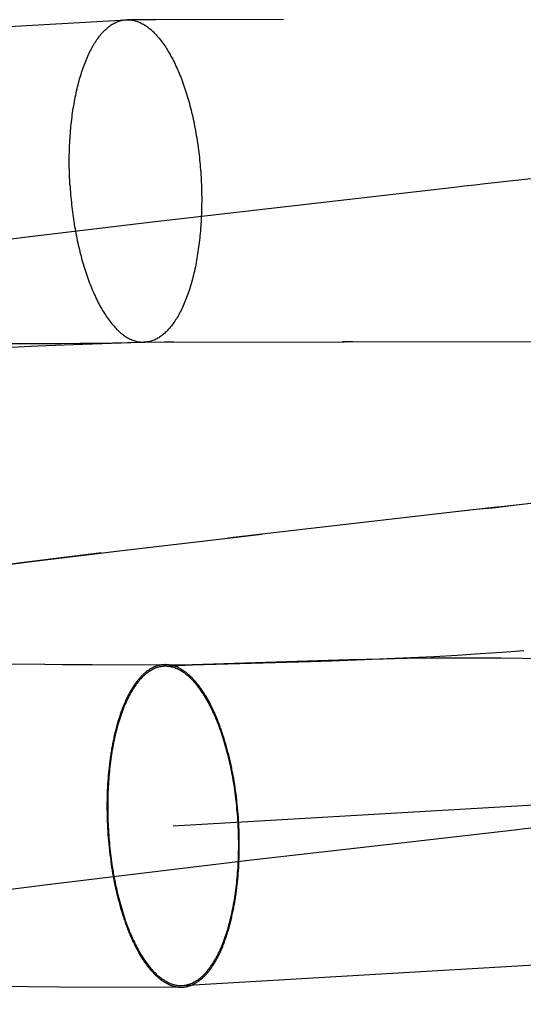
# Model space of a CAD drawing. Header units: inches. Extents: x 0 to 204, y 0 to 132.
# Tile 79 of 112: x 119.4898 to 119.5506, y 49.1392 to 49.2581. Entities that reach past the tile are written whole.
import ezdxf

# ---------------------------------------------------------------- set-up
doc = ezdxf.new("R2010")
doc.units = ezdxf.units.IN
doc.header["$LTSCALE"] = 11.243375
doc.header["$MEASUREMENT"] = 0
doc.linetypes.add('HIDDEN', pattern=[0.2, 0.1, -0.1])
doc.layers.add('DEFAULT_2', color=8, linetype='HIDDEN')

msp = doc.modelspace()

# ---------------------------------------------------------------- linework, layer by layer
at = {"layer": 'DEFAULT_2', "color": 8, "linetype": 'HIDDEN'}
for p, q in [((119.54042, 50.94769), (119.54042, 47.47852)), ((119.52169, 49.25813), (119.50629, 49.25812)), ((119.01381, 49.22958), (119.50269, 49.25812)), ((119.50269, 49.25812), (119.50288, 49.25812)), ((119.50629, 49.25812), (119.50288, 49.25812)), ((119.50552, 49.23364), (119.49075, 49.23186)), ((119.49075, 49.23186), (119.48117, 49.23067)), ((119.48882, 49.21904), (119.4905, 49.21903)), ((119.4905, 49.21903), (119.49286, 49.21902)), ((119.49286, 49.21902), (119.49491, 49.21903)), ((119.49491, 49.21903), (119.49712, 49.21905)), ((119.49977, 49.219), (119.4952, 49.21883)), ((119.49712, 49.21905), (119.49922, 49.21908)), ((119.49922, 49.21908), (119.5047, 49.21919)), ((119.50451, 49.21916), (119.49977, 49.219)), ((119.50479, 49.21918), (119.50451, 49.21916)), ((119.5047, 49.21919), (119.50486, 49.21919)), ((119.50477, 49.21918), (119.59595, 49.21938)), ((119.50477, 49.21918), (119.50496, 49.21918)), ((119.50489, 49.21918), (119.50481, 49.21918)), ((119.50486, 49.21919), (119.5049, 49.21919)), ((119.50494, 49.21918), (119.5049, 49.21918)), ((119.50492, 49.21919), (119.50494, 49.21919)), ((119.50496, 49.21919), (119.50501, 49.21919)), ((119.50496, 49.21918), (119.50496, 49.21918)), ((119.50844, 49.21918), (119.50729, 49.21919)), ((119.53003, 49.21921), (119.5288, 49.21921)), ((119.49205, 49.2187), (119.48878, 49.21855)), ((119.4952, 49.21883), (119.49205, 49.2187)), ((119.50086, 49.19388), (119.51909, 49.19602)), ((119.49126, 49.19269), (119.50189, 49.19399)), ((119.49194, 49.1928), (119.48242, 49.1916)), ((119.49973, 49.19374), (119.49194, 49.1928)), ((119.48239, 49.19156), (119.49126, 49.19269)), ((119.50837, 49.16078), (120.04625, 49.19218)), ((119.52749, 49.18072), (119.53147, 49.18086)), ((119.53378, 49.18093), (119.52961, 49.18083)), ((119.53147, 49.18086), (119.53422, 49.18098)), ((119.53663, 49.18098), (119.53378, 49.18093)), ((119.53422, 49.18098), (119.53702, 49.18111)), ((119.53952, 49.18102), (119.53663, 49.18098)), ((119.53702, 49.18111), (119.53986, 49.18125)), ((119.5424, 49.18104), (119.53952, 49.18102)), ((119.53986, 49.18125), (119.54267, 49.18141)), ((119.54521, 49.18104), (119.5424, 49.18104)), ((119.54267, 49.18141), (119.54542, 49.18159)), ((119.54794, 49.18103), (119.54521, 49.18104)), ((119.54542, 49.18159), (119.5481, 49.18177)), ((119.55057, 49.181), (119.54794, 49.18103)), ((119.5481, 49.18177), (119.5507, 49.18196)), ((119.5531, 49.18097), (119.55057, 49.181)), ((119.48531, 49.18035), (119.4986, 49.18028)), ((119.49503, 49.18028), (119.51069, 49.18024)), ((119.50725, 49.18005), (119.51069, 49.18025)), ((119.51069, 49.18024), (119.51065, 49.18024)), ((119.52961, 49.18083), (119.51069, 49.18025)), ((119.51069, 49.18024), (119.52496, 49.18064)), ((119.52496, 49.18064), (119.52749, 49.18072)), ((119.5095, 49.14152), (120.04737, 49.17291)), ((119.51554, 49.16724), (119.51547, 49.1676)), ((119.51561, 49.16688), (119.51554, 49.16724)), ((119.51568, 49.16651), (119.51561, 49.16688)), ((119.50044, 49.16544), (119.50042, 49.16507)), ((119.50046, 49.16581), (119.50044, 49.16544)), ((119.50049, 49.16618), (119.50046, 49.16581)), ((119.51574, 49.16614), (119.51568, 49.16651)), ((119.5158, 49.16578), (119.51574, 49.16614)), ((119.51585, 49.16541), (119.5158, 49.16578)), ((119.51591, 49.16503), (119.51585, 49.16541)), ((119.5004, 49.16432), (119.50039, 49.16394)), ((119.50041, 49.16469), (119.5004, 49.16432)), ((119.50042, 49.16507), (119.50041, 49.16469)), ((119.51596, 49.16466), (119.51591, 49.16503)), ((119.51601, 49.16428), (119.51596, 49.16466)), ((119.50039, 49.16394), (119.50038, 49.16356)), ((119.50038, 49.16356), (119.50038, 49.16318)), ((119.50038, 49.16318), (119.50038, 49.1628)), ((119.51611, 49.16334), (119.51607, 49.16372)), ((119.51615, 49.16296), (119.51611, 49.16334)), ((119.50038, 49.1628), (119.50039, 49.16242)), ((119.50039, 49.16242), (119.50039, 49.16204)), ((119.50039, 49.16204), (119.5004, 49.16166)), ((119.51618, 49.16258), (119.51615, 49.16296)), ((119.51622, 49.1622), (119.51618, 49.16258)), ((119.51624, 49.16182), (119.51622, 49.1622)), ((119.5004, 49.16166), (119.50042, 49.16128)), ((119.50042, 49.16128), (119.50043, 49.16089)), ((119.50043, 49.16089), (119.50045, 49.16051)), ((119.51627, 49.16144), (119.51624, 49.16182)), ((119.51629, 49.16105), (119.51627, 49.16144)), ((119.51631, 49.16067), (119.51629, 49.16105)), ((119.51633, 49.16029), (119.51631, 49.16067)), ((119.50045, 49.16051), (119.50047, 49.16013)), ((119.50047, 49.16013), (119.5005, 49.15975)), ((119.5005, 49.15975), (119.50053, 49.15937)), ((119.51634, 49.15991), (119.51633, 49.16029)), ((119.51635, 49.15952), (119.51634, 49.15991)), ((119.51636, 49.15914), (119.51635, 49.15952)), ((119.50053, 49.15937), (119.50056, 49.15899)), ((119.50056, 49.15899), (119.50059, 49.15861)), ((119.50059, 49.15861), (119.50063, 49.15823)), ((119.51636, 49.15876), (119.51636, 49.15914)), ((119.51636, 49.15838), (119.51636, 49.15876)), ((119.51636, 49.158), (119.51636, 49.15838)), ((119.51783, 49.15667), (119.53589, 49.15875)), ((119.50063, 49.15823), (119.50067, 49.15785)), ((119.50074, 49.15728), (119.50079, 49.15691)), ((119.51633, 49.15687), (119.51635, 49.15725)), ((119.51635, 49.15763), (119.51636, 49.158)), ((119.51635, 49.15725), (119.51635, 49.15763)), ((119.50079, 49.15691), (119.50084, 49.15653)), ((119.50084, 49.15653), (119.50089, 49.15616)), ((119.50089, 49.15616), (119.50095, 49.15579)), ((119.50417, 49.15505), (119.51783, 49.15667)), ((119.51628, 49.15576), (119.5163, 49.15613)), ((119.5163, 49.15613), (119.51632, 49.1565)), ((119.51632, 49.1565), (119.51633, 49.15687)), ((119.49353, 49.15375), (119.50417, 49.15505)), ((119.50095, 49.15579), (119.50101, 49.15542)), ((119.50101, 49.15542), (119.50107, 49.15505)), ((119.50107, 49.15505), (119.50113, 49.15469)), ((119.51626, 49.15539), (119.51628, 49.15576)), ((119.48466, 49.15263), (119.49353, 49.15375)), ((119.50113, 49.15469), (119.5012, 49.15433)), ((119.5012, 49.15433), (119.50127, 49.15397)), ((119.48509, 49.14144), (119.49463, 49.14136)), ((119.49463, 49.14136), (119.50932, 49.14131))]:
    msp.add_line(p, q, dxfattribs=at)
for points in [[(119.49592, 49.23819), (119.4959, 49.23849), (119.49589, 49.23879), (119.49587, 49.23909), (119.49586, 49.23939), (119.49585, 49.23969), (119.49585, 49.23999), (119.49584, 49.24029), (119.49584, 49.24058), (119.49584, 49.24088), (119.49584, 49.24118), (119.49584, 49.24148), (119.49584, 49.24177), (119.49585, 49.24207), (119.49586, 49.24236), (119.49587, 49.24266), (119.49588, 49.24295), (119.49589, 49.24324), (119.49591, 49.24353), (119.49593, 49.24382), (119.49595, 49.24411), (119.49597, 49.2444), (119.49599, 49.24469), (119.49602, 49.24497), (119.49604, 49.24525), (119.49607, 49.24553), (119.4961, 49.24581), (119.49613, 49.24609), (119.49617, 49.24637), (119.4962, 49.24664), (119.49624, 49.24691), (119.49628, 49.24718), (119.49632, 49.24745), (119.49637, 49.24772), (119.49641, 49.24798), (119.49646, 49.24825), (119.49651, 49.24851), (119.49656, 49.24876), (119.49661, 49.24902), (119.49666, 49.24927), (119.49672, 49.24952), (119.49677, 49.24977), (119.49683, 49.25001), (119.49689, 49.25026), (119.49695, 49.2505), (119.49702, 49.25073), (119.49708, 49.25097), (119.49715, 49.2512), (119.49722, 49.25142), (119.49729, 49.25165), (119.49736, 49.25187), (119.49743, 49.25209), (119.49751, 49.2523), (119.49758, 49.25252), (119.49766, 49.25273), (119.49774, 49.25293), (119.49782, 49.25313), (119.4979, 49.25333), (119.49798, 49.25353), (119.49807, 49.25372), (119.49815, 49.25391), (119.49824, 49.25409), (119.49833, 49.25427), (119.49842, 49.25445), (119.49851, 49.25462), (119.4986, 49.25479), (119.4987, 49.25496), (119.49879, 49.25512), (119.49889, 49.25528), (119.49899, 49.25543), (119.49908, 49.25558), (119.49918, 49.25573), (119.49929, 49.25587), (119.49939, 49.25601), (119.49949, 49.25614), (119.49959, 49.25627), (119.4997, 49.2564), (119.4998, 49.25652), (119.49991, 49.25664), (119.50002, 49.25675), (119.50013, 49.25686), (119.50024, 49.25696), (119.50035, 49.25706), (119.50046, 49.25716), (119.50057, 49.25725), (119.50068, 49.25733), (119.5008, 49.25742), (119.50091, 49.25749), (119.50103, 49.25757), (119.50114, 49.25764), (119.50126, 49.2577), (119.50137, 49.25776), (119.50149, 49.25782), (119.50161, 49.25787), (119.50173, 49.25791), (119.50185, 49.25795), (119.50197, 49.25799), (119.50209, 49.25802), (119.50221, 49.25805), (119.50233, 49.25808), (119.50245, 49.25809), (119.50257, 49.25811), (119.50269, 49.25812)], [(119.50288, 49.25812), (119.50294, 49.25812), (119.50306, 49.25812), (119.50318, 49.25811), (119.5033, 49.2581), (119.50343, 49.25808), (119.50355, 49.25805), (119.50367, 49.25803), (119.50379, 49.25799), (119.50392, 49.25796), (119.50404, 49.25792), (119.50416, 49.25787), (119.50429, 49.25782), (119.50441, 49.25777), (119.50453, 49.25771), (119.50465, 49.25764), (119.50478, 49.25757), (119.5049, 49.2575), (119.50502, 49.25742), (119.50514, 49.25734), (119.50526, 49.25725), (119.50538, 49.25716), (119.5055, 49.25707), (119.50562, 49.25697), (119.50574, 49.25687), (119.50586, 49.25676), (119.50598, 49.25665), (119.5061, 49.25653), (119.50622, 49.25641), (119.50634, 49.25628), (119.50645, 49.25615), (119.50657, 49.25602), (119.50668, 49.25588), (119.5068, 49.25574), (119.50691, 49.25559), (119.50702, 49.25544), (119.50714, 49.25529), (119.50725, 49.25513), (119.50736, 49.25497), (119.50747, 49.25481), (119.50758, 49.25464), (119.50769, 49.25446), (119.50779, 49.25429), (119.5079, 49.25411), (119.50801, 49.25392), (119.50811, 49.25373), (119.50821, 49.25354), (119.50832, 49.25335), (119.50842, 49.25315), (119.50852, 49.25295), (119.50862, 49.25274), (119.50871, 49.25253), (119.50881, 49.25232), (119.50891, 49.25211), (119.509, 49.25189), (119.50909, 49.25167), (119.50919, 49.25144), (119.50928, 49.25121), (119.50937, 49.25098), (119.50945, 49.25075), (119.50954, 49.25051), (119.50963, 49.25027), (119.50971, 49.25003), (119.50979, 49.24979), (119.50987, 49.24954), (119.50995, 49.24929), (119.51003, 49.24904), (119.51011, 49.24878), (119.51018, 49.24853), (119.51026, 49.24827), (119.51033, 49.248), (119.5104, 49.24774), (119.51047, 49.24747), (119.51054, 49.24721), (119.5106, 49.24694), (119.51067, 49.24666), (119.51073, 49.24639), (119.51079, 49.24611), (119.51085, 49.24584), (119.51091, 49.24556), (119.51096, 49.24527), (119.51102, 49.24499), (119.51107, 49.24471), (119.51112, 49.24442), (119.51117, 49.24413), (119.51122, 49.24385), (119.51127, 49.24356), (119.51131, 49.24327), (119.51135, 49.24297), (119.51139, 49.24268), (119.51143, 49.24239), (119.51147, 49.24209), (119.5115, 49.2418), (119.51154, 49.2415), (119.51157, 49.2412), (119.5116, 49.24091), (119.51163, 49.24061), (119.51165, 49.24031), (119.51167, 49.24001), (119.5117, 49.23971), (119.51172, 49.23941), (119.51174, 49.23911)], [(119.57708, 49.24183), (119.55483, 49.23929), (119.55358, 49.23915), (119.55233, 49.23901), (119.54604, 49.23829)], [(119.51174, 49.23911), (119.51175, 49.23881), (119.51177, 49.23851), (119.51178, 49.23821), (119.51179, 49.23791), (119.5118, 49.23761), (119.51181, 49.23731), (119.51181, 49.23701), (119.51182, 49.23672), (119.51182, 49.23642), (119.51182, 49.23612), (119.51181, 49.23582), (119.51181, 49.23553), (119.5118, 49.23523), (119.5118, 49.23494), (119.51179, 49.23464), (119.51177, 49.23435), (119.51176, 49.23406), (119.51175, 49.23377), (119.51173, 49.23348), (119.51171, 49.23319), (119.51169, 49.2329), (119.51166, 49.23262), (119.51164, 49.23233), (119.51161, 49.23205), (119.51158, 49.23177), (119.51155, 49.23149), (119.51152, 49.23121), (119.51149, 49.23093), (119.51145, 49.23066), (119.51141, 49.23039), (119.51137, 49.23012), (119.51133, 49.22985), (119.51129, 49.22958), (119.51124, 49.22932), (119.5112, 49.22905), (119.51115, 49.22879), (119.5111, 49.22854), (119.51105, 49.22828), (119.51099, 49.22803), (119.51094, 49.22778), (119.51088, 49.22753), (119.51082, 49.22729), (119.51076, 49.22705), (119.5107, 49.22681), (119.51064, 49.22657), (119.51057, 49.22634), (119.51051, 49.2261), (119.51044, 49.22588), (119.51037, 49.22565), (119.5103, 49.22543), (119.51022, 49.22521), (119.51015, 49.225), (119.51007, 49.22478), (119.51, 49.22458), (119.50992, 49.22437), (119.50984, 49.22417), (119.50975, 49.22397), (119.50967, 49.22377), (119.50959, 49.22358), (119.5095, 49.22339), (119.50941, 49.22321), (119.50932, 49.22303), (119.50923, 49.22285), (119.50914, 49.22268), (119.50905, 49.22251), (119.50896, 49.22234), (119.50886, 49.22218), (119.50877, 49.22202), (119.50867, 49.22187), (119.50857, 49.22172), (119.50847, 49.22157), (119.50837, 49.22143), (119.50827, 49.22129), (119.50817, 49.22116), (119.50806, 49.22103), (119.50796, 49.2209), (119.50785, 49.22078), (119.50774, 49.22066), (119.50764, 49.22055), (119.50753, 49.22044), (119.50742, 49.22034), (119.50731, 49.22024), (119.5072, 49.22014), (119.50708, 49.22005), (119.50697, 49.21997), (119.50686, 49.21988), (119.50674, 49.21981), (119.50663, 49.21973), (119.50651, 49.21966), (119.5064, 49.2196), (119.50628, 49.21954), (119.50616, 49.21948), (119.50605, 49.21943), (119.50593, 49.21939), (119.50581, 49.21935), (119.50569, 49.21931), (119.50557, 49.21928), (119.50545, 49.21925), (119.50533, 49.21923), (119.50521, 49.21921), (119.50509, 49.21919), (119.50496, 49.21918)], [(119.49592, 49.23819), (119.49594, 49.23789), (119.49596, 49.23759), (119.49598, 49.23729), (119.496, 49.23699), (119.49603, 49.23669), (119.49606, 49.23639), (119.49609, 49.2361), (119.49612, 49.2358), (119.49615, 49.2355), (119.49619, 49.23521), (119.49622, 49.23491), (119.49626, 49.23462), (119.4963, 49.23433), (119.49634, 49.23403), (119.49639, 49.23374), (119.49643, 49.23345), (119.49648, 49.23317), (119.49653, 49.23288), (119.49658, 49.23259), (119.49664, 49.23231), (119.49669, 49.23203), (119.49675, 49.23175), (119.4968, 49.23147), (119.49686, 49.23119), (119.49692, 49.23091), (119.49699, 49.23064), (119.49705, 49.23037), (119.49712, 49.23009), (119.49718, 49.22983), (119.49725, 49.22956), (119.49732, 49.2293), (119.4974, 49.22903), (119.49747, 49.22877), (119.49755, 49.22852), (119.49762, 49.22826), (119.4977, 49.22801), (119.49778, 49.22776), (119.49786, 49.22751), (119.49794, 49.22727), (119.49803, 49.22703), (119.49811, 49.22679), (119.4982, 49.22655), (119.49829, 49.22632), (119.49838, 49.22609), (119.49847, 49.22586), (119.49856, 49.22563), (119.49865, 49.22541), (119.49875, 49.22519), (119.49884, 49.22498), (119.49894, 49.22477), (119.49904, 49.22456), (119.49914, 49.22435), (119.49924, 49.22415), (119.49934, 49.22395), (119.49944, 49.22376), (119.49954, 49.22357), (119.49965, 49.22338), (119.49975, 49.22319), (119.49986, 49.22301), (119.49997, 49.22284), (119.50008, 49.22266), (119.50019, 49.22249), (119.5003, 49.22233), (119.50041, 49.22217), (119.50052, 49.22201), (119.50063, 49.22186), (119.50074, 49.22171), (119.50086, 49.22156), (119.50097, 49.22142), (119.50109, 49.22128), (119.5012, 49.22115), (119.50132, 49.22102), (119.50144, 49.22089), (119.50155, 49.22077), (119.50167, 49.22066), (119.50179, 49.22054), (119.50191, 49.22044), (119.50203, 49.22033), (119.50215, 49.22023), (119.50227, 49.22014), (119.50239, 49.22005), (119.50251, 49.21996), (119.50263, 49.21988), (119.50276, 49.2198), (119.50288, 49.21973), (119.503, 49.21966), (119.50312, 49.21959), (119.50325, 49.21954), (119.50337, 49.21948), (119.50349, 49.21943), (119.50361, 49.21938), (119.50374, 49.21934), (119.50386, 49.21931), (119.50398, 49.21927), (119.50411, 49.21925), (119.50423, 49.21922), (119.50435, 49.21921), (119.50447, 49.21919), (119.5046, 49.21918), (119.50472, 49.21918), (119.50477, 49.21918)], [(119.54604, 49.23829), (119.54479, 49.23815), (119.54353, 49.23801), (119.54228, 49.23787), (119.50552, 49.23364)], [(119.55606, 49.20024), (119.54832, 49.19936), (119.54707, 49.19922), (119.54104, 49.19853)], [(119.54581, 49.19908), (119.54455, 49.19893), (119.51492, 49.19554)], [(119.54603, 49.1991), (119.54728, 49.19924), (119.54854, 49.19939), (119.54979, 49.19953)], [(119.50725, 49.18005), (119.50712, 49.18003), (119.50698, 49.18002), (119.50685, 49.18), (119.50672, 49.17997), (119.50659, 49.17994), (119.50646, 49.1799), (119.50633, 49.17986), (119.5062, 49.17981), (119.50608, 49.17975), (119.50595, 49.17969), (119.50582, 49.17963), (119.5057, 49.17956), (119.50557, 49.17948), (119.50545, 49.1794), (119.50532, 49.17932), (119.5052, 49.17922), (119.50508, 49.17913), (119.50496, 49.17903), (119.50484, 49.17892), (119.50472, 49.17881), (119.5046, 49.17869), (119.50448, 49.17856), (119.50437, 49.17844), (119.50425, 49.1783), (119.50414, 49.17817), (119.50403, 49.17802), (119.50392, 49.17788), (119.50381, 49.17772), (119.5037, 49.17757), (119.50359, 49.1774), (119.50349, 49.17724), (119.50338, 49.17706), (119.50328, 49.17689), (119.50318, 49.17671), (119.50308, 49.17652), (119.50298, 49.17633), (119.50288, 49.17614), (119.50279, 49.17594), (119.50269, 49.17574), (119.5026, 49.17553), (119.50251, 49.17532), (119.50242, 49.1751), (119.50233, 49.17488), (119.50225, 49.17466), (119.50217, 49.17443), (119.50208, 49.1742), (119.502, 49.17396), (119.50193, 49.17372), (119.50185, 49.17348), (119.50177, 49.17323), (119.5017, 49.17298), (119.50163, 49.17273), (119.50156, 49.17247), (119.5015, 49.17221), (119.50143, 49.17195), (119.50137, 49.17168), (119.50131, 49.17141), (119.50125, 49.17114), (119.50119, 49.17086), (119.50114, 49.17058), (119.50108, 49.1703), (119.50103, 49.17002), (119.50098, 49.16973), (119.50094, 49.16944), (119.50089, 49.16915), (119.50085, 49.16886), (119.50081, 49.16856), (119.50077, 49.16826), (119.50074, 49.16796), (119.5007, 49.16766), (119.50067, 49.16735), (119.50064, 49.16704), (119.50062, 49.16674), (119.50059, 49.16643), (119.50057, 49.16611), (119.50055, 49.1658), (119.50053, 49.16548), (119.50051, 49.16517), (119.5005, 49.16485), (119.50049, 49.16453), (119.50048, 49.16421), (119.50047, 49.16389), (119.50047, 49.16357), (119.50047, 49.16325), (119.50047, 49.16293), (119.50047, 49.1626), (119.50047, 49.16228), (119.50048, 49.16195), (119.50049, 49.16163), (119.5005, 49.1613), (119.50051, 49.16098), (119.50053, 49.16065), (119.50055, 49.16033)], [(119.50743, 49.18026), (119.50739, 49.18026), (119.50731, 49.18025), (119.50724, 49.18025), (119.50716, 49.18024), (119.50708, 49.18024), (119.507, 49.18023), (119.50693, 49.18022), (119.50685, 49.1802), (119.50677, 49.18019), (119.5067, 49.18017), (119.50662, 49.18015), (119.50654, 49.18013), (119.50647, 49.18011), (119.50639, 49.18009), (119.50631, 49.18006), (119.50624, 49.18003), (119.50616, 49.18), (119.50609, 49.17997), (119.50601, 49.17994), (119.50594, 49.1799), (119.50586, 49.17987), (119.50579, 49.17983), (119.50571, 49.17979), (119.50564, 49.17974), (119.50557, 49.1797), (119.50549, 49.17965), (119.50542, 49.1796), (119.50535, 49.17955), (119.50528, 49.1795), (119.5052, 49.17945), (119.50513, 49.17939), (119.50506, 49.17934), (119.50499, 49.17928), (119.50492, 49.17922), (119.50485, 49.17915), (119.50478, 49.17909), (119.50471, 49.17902), (119.50464, 49.17896), (119.50457, 49.17889), (119.5045, 49.17882), (119.50443, 49.17874), (119.50436, 49.17867), (119.5043, 49.17859), (119.50423, 49.17851), (119.50416, 49.17843), (119.5041, 49.17835), (119.50403, 49.17827), (119.50396, 49.17818), (119.5039, 49.1781), (119.50383, 49.17801), (119.50377, 49.17792), (119.50371, 49.17783), (119.50364, 49.17773), (119.50358, 49.17764), (119.50352, 49.17754), (119.50345, 49.17744), (119.50339, 49.17734), (119.50333, 49.17724), (119.50327, 49.17714), (119.50321, 49.17704), (119.50315, 49.17693), (119.50309, 49.17682), (119.50303, 49.17671), (119.50298, 49.1766), (119.50292, 49.17649), (119.50286, 49.17638), (119.5028, 49.17626), (119.50275, 49.17614), (119.50269, 49.17603), (119.50264, 49.17591), (119.50258, 49.17578), (119.50253, 49.17566), (119.50248, 49.17554), (119.50242, 49.17541), (119.50237, 49.17529), (119.50232, 49.17516), (119.50227, 49.17503), (119.50222, 49.1749), (119.50217, 49.17476), (119.50212, 49.17463), (119.50207, 49.1745), (119.50202, 49.17436), (119.50198, 49.17422), (119.50193, 49.17408), (119.50188, 49.17394), (119.50184, 49.1738), (119.50179, 49.17366), (119.50175, 49.17351), (119.50171, 49.17337), (119.50166, 49.17322), (119.50162, 49.17307), (119.50158, 49.17293), (119.50154, 49.17278), (119.5015, 49.17262), (119.50146, 49.17247), (119.50142, 49.17232), (119.50138, 49.17216), (119.50134, 49.17201), (119.50131, 49.17185), (119.50127, 49.17169), (119.50123, 49.17154), (119.5012, 49.17138), (119.50116, 49.17121), (119.50113, 49.17105), (119.5011, 49.17089), (119.50107, 49.17073), (119.50104, 49.17056), (119.501, 49.1704), (119.50097, 49.17023), (119.50095, 49.17006), (119.50092, 49.16989), (119.50089, 49.16972), (119.50086, 49.16955), (119.50084, 49.16938), (119.50081, 49.16921), (119.50078, 49.16904), (119.50076, 49.16886), (119.50074, 49.16869), (119.50071, 49.16851), (119.50069, 49.16834), (119.50067, 49.16816), (119.50065, 49.16798), (119.50063, 49.16781), (119.50061, 49.16763), (119.50059, 49.16745), (119.50058, 49.16727), (119.50056, 49.16709), (119.50054, 49.16691), (119.50053, 49.16672), (119.50051, 49.16654), (119.50049, 49.16618)], [(119.5162, 49.16124), (119.51618, 49.16156), (119.51616, 49.16189), (119.51613, 49.16221), (119.5161, 49.16254), (119.51607, 49.16286), (119.51604, 49.16319), (119.51601, 49.16351), (119.51597, 49.16383), (119.51594, 49.16415), (119.5159, 49.16447), (119.51586, 49.16479), (119.51581, 49.16511), (119.51576, 49.16542), (119.51572, 49.16574), (119.51567, 49.16605), (119.51561, 49.16637), (119.51556, 49.16668), (119.5155, 49.16698), (119.51544, 49.16729), (119.51538, 49.1676), (119.51532, 49.1679), (119.51526, 49.1682), (119.51519, 49.1685), (119.51512, 49.1688), (119.51505, 49.16909), (119.51498, 49.16939), (119.5149, 49.16968), (119.51483, 49.16996), (119.51475, 49.17025), (119.51467, 49.17053), (119.51459, 49.17081), (119.5145, 49.17109), (119.51442, 49.17136), (119.51433, 49.17163), (119.51424, 49.1719), (119.51415, 49.17216), (119.51406, 49.17242), (119.51397, 49.17268), (119.51387, 49.17293), (119.51378, 49.17319), (119.51368, 49.17343), (119.51358, 49.17368), (119.51348, 49.17392), (119.51337, 49.17415), (119.51327, 49.17438), (119.51316, 49.17461), (119.51306, 49.17484), (119.51295, 49.17506), (119.51284, 49.17527), (119.51273, 49.17549), (119.51262, 49.1757), (119.5125, 49.1759), (119.51239, 49.1761), (119.51227, 49.17629), (119.51216, 49.17649), (119.51204, 49.17667), (119.51192, 49.17685), (119.5118, 49.17703), (119.51168, 49.1772), (119.51156, 49.17737), (119.51143, 49.17753), (119.51131, 49.17769), (119.51119, 49.17785), (119.51106, 49.178), (119.51094, 49.17814), (119.51081, 49.17828), (119.51068, 49.17841), (119.51055, 49.17854), (119.51043, 49.17866), (119.5103, 49.17878), (119.51017, 49.1789), (119.51004, 49.179), (119.5099, 49.17911), (119.50977, 49.17921), (119.50964, 49.1793), (119.50951, 49.17939), (119.50938, 49.17947), (119.50925, 49.17954), (119.50911, 49.17962), (119.50898, 49.17968), (119.50885, 49.17974), (119.50871, 49.1798), (119.50858, 49.17985), (119.50845, 49.17989), (119.50831, 49.17993), (119.50818, 49.17996), (119.50805, 49.17999), (119.50791, 49.18002), (119.50778, 49.18003), (119.50765, 49.18004), (119.50751, 49.18005), (119.50738, 49.18005), (119.50725, 49.18005)], [(119.51547, 49.1676), (119.51544, 49.16778), (119.5154, 49.16795), (119.51536, 49.16813), (119.51532, 49.16831), (119.51528, 49.16848), (119.51524, 49.16866), (119.5152, 49.16883), (119.51516, 49.16901), (119.51512, 49.16918), (119.51508, 49.16935), (119.51504, 49.16952), (119.51499, 49.16969), (119.51495, 49.16986), (119.5149, 49.17003), (119.51486, 49.1702), (119.51481, 49.17037), (119.51476, 49.17053), (119.51472, 49.1707), (119.51467, 49.17086), (119.51462, 49.17102), (119.51457, 49.17119), (119.51452, 49.17135), (119.51447, 49.17151), (119.51442, 49.17167), (119.51437, 49.17183), (119.51432, 49.17198), (119.51426, 49.17214), (119.51421, 49.17229), (119.51416, 49.17245), (119.5141, 49.1726), (119.51405, 49.17275), (119.51399, 49.1729), (119.51394, 49.17305), (119.51388, 49.1732), (119.51382, 49.17334), (119.51376, 49.17349), (119.51371, 49.17363), (119.51365, 49.17378), (119.51359, 49.17392), (119.51353, 49.17406), (119.51347, 49.1742), (119.51341, 49.17434), (119.51335, 49.17447), (119.51329, 49.17461), (119.51322, 49.17474), (119.51316, 49.17487), (119.5131, 49.17501), (119.51303, 49.17514), (119.51297, 49.17526), (119.51291, 49.17539), (119.51284, 49.17552), (119.51278, 49.17564), (119.51271, 49.17576), (119.51264, 49.17589), (119.51258, 49.17601), (119.51251, 49.17612), (119.51244, 49.17624), (119.51238, 49.17636), (119.51231, 49.17647), (119.51224, 49.17658), (119.51217, 49.17669), (119.5121, 49.1768), (119.51203, 49.17691), (119.51196, 49.17702), (119.51189, 49.17712), (119.51182, 49.17723), (119.51175, 49.17733), (119.51168, 49.17743), (119.51161, 49.17753), (119.51154, 49.17762), (119.51146, 49.17772), (119.51139, 49.17781), (119.51132, 49.1779), (119.51125, 49.17799), (119.51117, 49.17808), (119.5111, 49.17817), (119.51102, 49.17825), (119.51095, 49.17834), (119.51088, 49.17842), (119.5108, 49.1785), (119.51073, 49.17858), (119.51065, 49.17865), (119.51058, 49.17873), (119.5105, 49.1788), (119.51042, 49.17887), (119.51035, 49.17894), (119.51027, 49.17901), (119.5102, 49.17908), (119.51012, 49.17914), (119.51004, 49.17921), (119.50997, 49.17927), (119.50989, 49.17933), (119.50981, 49.17938), (119.50974, 49.17944), (119.50966, 49.17949), (119.50958, 49.17955), (119.5095, 49.1796), (119.50943, 49.17964), (119.50935, 49.17969), (119.50927, 49.17974), (119.50919, 49.17978), (119.50911, 49.17982), (119.50904, 49.17986), (119.50896, 49.1799), (119.50888, 49.17993), (119.5088, 49.17997), (119.50872, 49.18), (119.50864, 49.18003), (119.50857, 49.18006), (119.50849, 49.18008), (119.50841, 49.18011), (119.50833, 49.18013), (119.50825, 49.18015), (119.50817, 49.18017), (119.50809, 49.18019), (119.50802, 49.1802), (119.50794, 49.18021), (119.50786, 49.18023), (119.50778, 49.18024), (119.5077, 49.18024), (119.50763, 49.18025), (119.50755, 49.18025), (119.50747, 49.18025), (119.50743, 49.18026)], [(119.51607, 49.16372), (119.51605, 49.16391), (119.51601, 49.16428)], [(119.5095, 49.14152), (119.50963, 49.14153), (119.50976, 49.14155), (119.50989, 49.14157), (119.51002, 49.1416), (119.51015, 49.14163), (119.51028, 49.14167), (119.51041, 49.14171), (119.51054, 49.14176), (119.51067, 49.14181), (119.5108, 49.14187), (119.51092, 49.14194), (119.51105, 49.14201), (119.51117, 49.14208), (119.5113, 49.14216), (119.51142, 49.14225), (119.51154, 49.14234), (119.51167, 49.14244), (119.51179, 49.14254), (119.51191, 49.14265), (119.51203, 49.14276), (119.51214, 49.14288), (119.51226, 49.143), (119.51238, 49.14313), (119.51249, 49.14326), (119.5126, 49.1434), (119.51272, 49.14354), (119.51283, 49.14369), (119.51294, 49.14384), (119.51305, 49.144), (119.51315, 49.14416), (119.51326, 49.14433), (119.51336, 49.1445), (119.51347, 49.14468), (119.51357, 49.14486), (119.51367, 49.14504), (119.51377, 49.14523), (119.51386, 49.14543), (119.51396, 49.14563), (119.51405, 49.14583), (119.51414, 49.14604), (119.51423, 49.14625), (119.51432, 49.14647), (119.51441, 49.14669), (119.51449, 49.14691), (119.51458, 49.14714), (119.51466, 49.14737), (119.51474, 49.1476), (119.51482, 49.14784), (119.51489, 49.14809), (119.51497, 49.14833), (119.51504, 49.14858), (119.51511, 49.14884), (119.51518, 49.14909), (119.51525, 49.14935), (119.51531, 49.14962), (119.51538, 49.14988), (119.51544, 49.15015), (119.5155, 49.15043), (119.51555, 49.1507), (119.51561, 49.15098), (119.51566, 49.15126), (119.51571, 49.15155), (119.51576, 49.15183), (119.51581, 49.15212), (119.51585, 49.15242), (119.51589, 49.15271), (119.51593, 49.15301), (119.51597, 49.15331), (119.51601, 49.15361), (119.51604, 49.15391), (119.51607, 49.15421), (119.5161, 49.15452), (119.51613, 49.15483), (119.51615, 49.15514), (119.51618, 49.15545), (119.5162, 49.15577), (119.51621, 49.15608), (119.51623, 49.1564), (119.51624, 49.15671), (119.51625, 49.15703), (119.51626, 49.15735), (119.51627, 49.15767), (119.51628, 49.158), (119.51628, 49.15832), (119.51628, 49.15864), (119.51628, 49.15896), (119.51627, 49.15929), (119.51626, 49.15961), (119.51626, 49.15994), (119.51624, 49.16026), (119.51623, 49.16059), (119.51622, 49.16091), (119.5162, 49.16124)], [(119.53589, 49.15875), (119.54956, 49.16031), (119.55081, 49.16045), (119.55207, 49.16059), (119.55332, 49.16074)], [(119.50055, 49.16033), (119.50057, 49.16), (119.50059, 49.15968), (119.50061, 49.15935), (119.50064, 49.15903), (119.50067, 49.1587), (119.5007, 49.15838), (119.50073, 49.15806), (119.50077, 49.15774), (119.50081, 49.15741), (119.50085, 49.15709), (119.50089, 49.15678), (119.50093, 49.15646), (119.50098, 49.15614), (119.50103, 49.15583), (119.50108, 49.15551), (119.50113, 49.1552), (119.50119, 49.15489), (119.50124, 49.15458), (119.5013, 49.15427), (119.50136, 49.15397), (119.50142, 49.15367), (119.50149, 49.15336), (119.50156, 49.15306), (119.50162, 49.15277), (119.50169, 49.15247), (119.50177, 49.15218), (119.50184, 49.15189), (119.50192, 49.1516), (119.502, 49.15132), (119.50208, 49.15104), (119.50216, 49.15076), (119.50224, 49.15048), (119.50233, 49.15021), (119.50241, 49.14994), (119.5025, 49.14967), (119.50259, 49.1494), (119.50268, 49.14914), (119.50278, 49.14889), (119.50287, 49.14863), (119.50297, 49.14838), (119.50307, 49.14813), (119.50317, 49.14789), (119.50327, 49.14765), (119.50337, 49.14741), (119.50347, 49.14718), (119.50358, 49.14695), (119.50369, 49.14673), (119.5038, 49.14651), (119.5039, 49.14629), (119.50402, 49.14608), (119.50413, 49.14587), (119.50424, 49.14567), (119.50436, 49.14547), (119.50447, 49.14527), (119.50459, 49.14508), (119.50471, 49.14489), (119.50482, 49.14471), (119.50494, 49.14454), (119.50506, 49.14436), (119.50519, 49.14419), (119.50531, 49.14403), (119.50543, 49.14387), (119.50556, 49.14372), (119.50568, 49.14357), (119.50581, 49.14343), (119.50593, 49.14329), (119.50606, 49.14315), (119.50619, 49.14303), (119.50632, 49.1429), (119.50645, 49.14278), (119.50658, 49.14267), (119.50671, 49.14256), (119.50684, 49.14246), (119.50697, 49.14236), (119.5071, 49.14227), (119.50723, 49.14218), (119.50737, 49.1421), (119.5075, 49.14202), (119.50763, 49.14195), (119.50776, 49.14188), (119.5079, 49.14182), (119.50803, 49.14177), (119.50816, 49.14172), (119.5083, 49.14167), (119.50843, 49.14163), (119.50857, 49.1416), (119.5087, 49.14157), (119.50883, 49.14155), (119.50897, 49.14153), (119.5091, 49.14152), (119.50923, 49.14152), (119.50936, 49.14152), (119.5095, 49.14152)], [(119.50067, 49.15785), (119.50069, 49.15766), (119.50074, 49.15728)], [(119.50932, 49.14131), (119.50935, 49.14131), (119.50943, 49.14131), (119.50951, 49.14132), (119.50959, 49.14132), (119.50966, 49.14133), (119.50974, 49.14134), (119.50982, 49.14135), (119.50989, 49.14136), (119.50997, 49.14138), (119.51005, 49.14139), (119.51013, 49.14141), (119.5102, 49.14143), (119.51028, 49.14146), (119.51035, 49.14148), (119.51043, 49.14151), (119.51051, 49.14153), (119.51058, 49.14156), (119.51066, 49.14159), (119.51073, 49.14163), (119.51081, 49.14166), (119.51088, 49.1417), (119.51096, 49.14174), (119.51103, 49.14178), (119.5111, 49.14182), (119.51118, 49.14187), (119.51125, 49.14191), (119.51132, 49.14196), (119.5114, 49.14201), (119.51147, 49.14206), (119.51154, 49.14212), (119.51161, 49.14217), (119.51168, 49.14223), (119.51175, 49.14229), (119.51183, 49.14235), (119.5119, 49.14241), (119.51197, 49.14248), (119.51204, 49.14254), (119.51211, 49.14261), (119.51218, 49.14268), (119.51224, 49.14275), (119.51231, 49.14282), (119.51238, 49.1429), (119.51245, 49.14297), (119.51252, 49.14305), (119.51258, 49.14313), (119.51265, 49.14321), (119.51271, 49.1433), (119.51278, 49.14338), (119.51285, 49.14347), (119.51291, 49.14356), (119.51297, 49.14365), (119.51304, 49.14374), (119.5131, 49.14383), (119.51317, 49.14393), (119.51323, 49.14402), (119.51329, 49.14412), (119.51335, 49.14422), (119.51341, 49.14432), (119.51347, 49.14443), (119.51353, 49.14453), (119.51359, 49.14464), (119.51365, 49.14474), (119.51371, 49.14485), (119.51377, 49.14496), (119.51383, 49.14508), (119.51388, 49.14519), (119.51394, 49.14531), (119.514, 49.14542), (119.51405, 49.14554), (119.51411, 49.14566), (119.51416, 49.14578), (119.51421, 49.1459), (119.51427, 49.14603), (119.51432, 49.14615), (119.51437, 49.14628), (119.51442, 49.14641), (119.51447, 49.14654), (119.51452, 49.14667), (119.51457, 49.1468), (119.51462, 49.14694), (119.51467, 49.14707), (119.51472, 49.14721), (119.51477, 49.14734), (119.51481, 49.14748), (119.51486, 49.14762), (119.51491, 49.14776), (119.51495, 49.14791), (119.51499, 49.14805), (119.51504, 49.1482), (119.51508, 49.14834), (119.51512, 49.14849), (119.51517, 49.14864), (119.51521, 49.14879), (119.51525, 49.14894), (119.51529, 49.14909), (119.51533, 49.14925), (119.51536, 49.1494), (119.5154, 49.14956), (119.51544, 49.14971), (119.51547, 49.14987), (119.51551, 49.15003), (119.51554, 49.15019), (119.51558, 49.15035), (119.51561, 49.15051), (119.51565, 49.15068), (119.51568, 49.15084), (119.51571, 49.15101), (119.51574, 49.15117), (119.51577, 49.15134), (119.5158, 49.15151), (119.51583, 49.15167), (119.51586, 49.15184), (119.51588, 49.15201), (119.51591, 49.15218), (119.51593, 49.15236), (119.51596, 49.15253), (119.51598, 49.1527), (119.51601, 49.15288), (119.51603, 49.15305), (119.51605, 49.15323), (119.51607, 49.1534), (119.51609, 49.15358), (119.51611, 49.15376), (119.51613, 49.15394), (119.51615, 49.15412), (119.51617, 49.1543), (119.51619, 49.15448), (119.5162, 49.15466), (119.51622, 49.15484), (119.51623, 49.15502), (119.51626, 49.15539)], [(119.50127, 49.15397), (119.50131, 49.15379), (119.50135, 49.15361), (119.50138, 49.15343), (119.50142, 49.15326), (119.50146, 49.15308), (119.5015, 49.15291), (119.50154, 49.15273), (119.50158, 49.15256), (119.50162, 49.15239), (119.50167, 49.15221), (119.50171, 49.15204), (119.50175, 49.15187), (119.5018, 49.1517), (119.50184, 49.15153), (119.50189, 49.15137), (119.50193, 49.1512), (119.50198, 49.15103), (119.50203, 49.15087), (119.50207, 49.1507), (119.50212, 49.15054), (119.50217, 49.15038), (119.50222, 49.15022), (119.50227, 49.15006), (119.50232, 49.1499), (119.50238, 49.14974), (119.50243, 49.14958), (119.50248, 49.14943), (119.50253, 49.14927), (119.50259, 49.14912), (119.50264, 49.14897), (119.5027, 49.14882), (119.50275, 49.14867), (119.50281, 49.14852), (119.50286, 49.14837), (119.50292, 49.14822), (119.50298, 49.14808), (119.50304, 49.14793), (119.5031, 49.14779), (119.50316, 49.14765), (119.50321, 49.14751), (119.50327, 49.14737), (119.50334, 49.14723), (119.5034, 49.14709), (119.50346, 49.14696), (119.50352, 49.14682), (119.50358, 49.14669), (119.50365, 49.14656), (119.50371, 49.14643), (119.50377, 49.1463), (119.50384, 49.14617), (119.5039, 49.14605), (119.50397, 49.14592), (119.50403, 49.1458), (119.5041, 49.14568), (119.50417, 49.14556), (119.50423, 49.14544), (119.5043, 49.14533), (119.50437, 49.14521), (119.50444, 49.1451), (119.5045, 49.14498), (119.50457, 49.14487), (119.50464, 49.14476), (119.50471, 49.14465), (119.50478, 49.14455), (119.50485, 49.14444), (119.50492, 49.14434), (119.50499, 49.14424), (119.50506, 49.14414), (119.50514, 49.14404), (119.50521, 49.14394), (119.50528, 49.14385), (119.50535, 49.14375), (119.50543, 49.14366), (119.5055, 49.14357), (119.50557, 49.14348), (119.50565, 49.1434), (119.50572, 49.14331), (119.50579, 49.14323), (119.50587, 49.14315), (119.50594, 49.14307), (119.50602, 49.14299), (119.50609, 49.14291), (119.50617, 49.14284), (119.50624, 49.14276), (119.50632, 49.14269), (119.5064, 49.14262), (119.50647, 49.14255), (119.50655, 49.14249), (119.50662, 49.14242), (119.5067, 49.14236), (119.50678, 49.1423), (119.50685, 49.14224), (119.50693, 49.14218), (119.50701, 49.14213), (119.50709, 49.14207), (119.50716, 49.14202), (119.50724, 49.14197), (119.50732, 49.14192), (119.5074, 49.14188), (119.50747, 49.14183), (119.50755, 49.14179), (119.50763, 49.14175), (119.50771, 49.14171), (119.50779, 49.14167), (119.50787, 49.14163), (119.50794, 49.1416), (119.50802, 49.14157), (119.5081, 49.14154), (119.50818, 49.14151), (119.50826, 49.14148), (119.50834, 49.14146), (119.50841, 49.14144), (119.50849, 49.14142), (119.50857, 49.1414), (119.50865, 49.14138), (119.50873, 49.14136), (119.50881, 49.14135), (119.50888, 49.14134), (119.50896, 49.14133), (119.50904, 49.14132), (119.50912, 49.14132), (119.5092, 49.14131), (119.50927, 49.14131), (119.50932, 49.14131)]]:
    msp.add_lwpolyline(points, dxfattribs=at)

doc.saveas('drawing.dxf')
